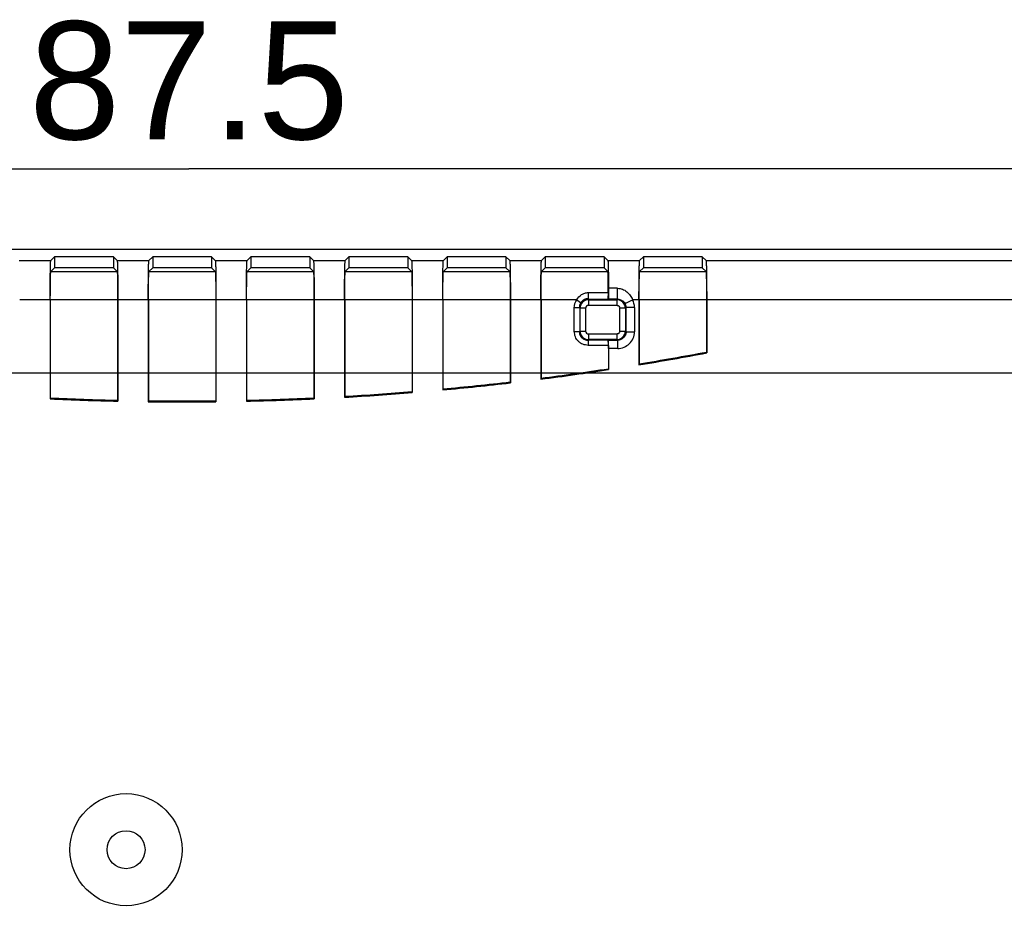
# Model space of a CAD drawing. Header units: millimetres. Extents: x 0 to 210, y 0 to 297.
# Tile 7 of 17: x 86 to 104, y 148 to 164. Entities that reach past the tile are written whole.
import ezdxf
from ezdxf.enums import TextEntityAlignment as Align

# ---------------------------------------------------------------- set-up
doc = ezdxf.new("R2010")
doc.units = ezdxf.units.MM
doc.header["$LTSCALE"] = 19.36
doc.layers.get('0').update_dxf_attribs({"linetype": 'CONTINUOUS'})
doc.layers.add('Z_DIM_2D', color=7, linetype='CONTINUOUS')
doc.styles.add('TEXTSTYLE_3', font='helveticaneueltw1g-ltcn.otf')
doc.dimstyles.new('DIMSTYLE_3', dxfattribs={"dimtxt": 2.1, "dimasz": 3.5, "dimexe": 1.5, "dimexo": 0, "dimgap": 0.525, "dimtad": 1, "dimdec": 3, "dimlfac": 2, "dimdsep": 46, "dimtxsty": 'TEXTSTYLE_3', "dimcen": 0.09, "dimclrt": 5, "dimadec": 0, "dimazin": 0, "dimtp": 0.3, "dimtm": 0.3, "dimtfac": 1, "dimtdec": 3, "dimtofl": 0, "dimtmove": 0, "dimatfit": 3, "dimfxl": 0, "dimtolj": 1, "dimarcsym": 0})
doc.dimstyles.new('DIMSTYLE_5', dxfattribs={"dimtxt": 2.1, "dimasz": 3.5, "dimexe": 1.5, "dimexo": 0, "dimgap": 0.525, "dimtad": 1, "dimdec": 1, "dimlfac": 2, "dimdsep": 46, "dimtxsty": 'TEXTSTYLE_3', "dimcen": 0.09, "dimclrt": 5, "dimadec": 0, "dimazin": 0, "dimtp": 0.3, "dimtm": 0.3, "dimtfac": 1, "dimtdec": 1, "dimtofl": 0, "dimtmove": 0, "dimatfit": 3, "dimfxl": 0, "dimtolj": 1, "dimarcsym": 0})

# ---------------------------------------------------------------- blocks, each defined once
blk = doc.blocks.new('*D3')
at = {"layer": 'Z_DIM_2D', "color": 2, "linetype": 'Continuous'}
for p, q in [((67.167, 157.635), (132.911, 157.635)), ((131.411, 157.635), (131.411, 149.135)), ((131.411, 140.635), (131.411, 149.135)), ((110.915, 140.635), (132.911, 140.635))]:
    blk.add_line(p, q, dxfattribs=at)
at = {"layer": 'Z_DIM_2D', "color": 5, "linetype": 'Continuous', "style": 'TEXTSTYLE_3'}
blk.add_text('34', height=2.1, rotation=90, dxfattribs=at).set_placement((130.886, 149.135), align=Align.CENTER)
blk = doc.blocks.new('_NONE')
blk = doc.blocks.new('*D6')
at = {"layer": 'Z_DIM_2D', "color": 2, "linetype": 'Continuous'}
for p, q in [((67.167, 157.635), (67.167, 162.776)), ((110.915, 140.635), (110.915, 162.776)), ((67.167, 161.276), (89.041, 161.276)), ((110.915, 161.276), (89.041, 161.276))]:
    blk.add_line(p, q, dxfattribs=at)
at = {"layer": 'Z_DIM_2D', "color": 5, "linetype": 'Continuous', "style": 'TEXTSTYLE_3'}
blk.add_text('87.5', height=2.1, dxfattribs=at).set_placement((89.041, 161.801), align=Align.CENTER)

msp = doc.modelspace()

# ---------------------------------------------------------------- linework, layer by layer
at = {"color": 7, "linetype": 'Continuous'}
for p, q in [((110.4683, 159.83468), (70.41892, 159.83465)), ((86.57739, 159.6398), (86.64393, 159.70635)), ((86.64393, 159.70635), (86.64393, 159.51132)), ((87.69393, 159.70635), (86.64393, 159.70635)), ((87.69393, 159.70635), (87.69393, 159.51132)), ((87.69393, 159.70635), (87.76047, 159.6398)), ((88.32739, 159.6398), (88.39393, 159.70635)), ((88.39393, 159.70635), (88.39393, 159.51132)), ((89.44393, 159.70635), (88.39393, 159.70635)), ((89.44393, 159.70635), (89.44393, 159.51132)), ((89.44393, 159.70635), (89.51047, 159.6398)), ((90.07739, 159.6398), (90.14393, 159.70635)), ((90.14393, 159.70635), (90.14393, 159.51132)), ((91.19393, 159.70635), (90.14393, 159.70635)), ((91.19393, 159.70635), (91.19393, 159.51132)), ((91.19393, 159.70635), (91.26047, 159.6398)), ((91.82739, 159.6398), (91.89393, 159.70635)), ((91.89393, 159.70635), (91.89393, 159.51132)), ((92.94393, 159.70635), (91.89393, 159.70635)), ((92.94393, 159.70635), (92.94393, 159.51132)), ((92.94393, 159.70635), (93.01047, 159.6398)), ((93.57739, 159.6398), (93.64393, 159.70635)), ((93.64393, 159.70635), (93.64393, 159.51132)), ((94.69393, 159.70635), (93.64393, 159.70635)), ((94.69393, 159.70635), (94.69393, 159.51132)), ((94.69393, 159.70635), (94.76047, 159.6398)), ((95.32739, 159.6398), (95.39393, 159.70635)), ((95.39393, 159.70635), (95.39393, 159.51132)), ((96.44393, 159.70635), (95.39393, 159.70635)), ((96.44393, 159.70635), (96.44393, 159.51132)), ((96.44393, 159.70635), (96.51048, 159.6398)), ((97.07739, 159.6398), (97.14393, 159.70635)), ((97.14393, 159.70635), (97.14393, 159.51132)), ((98.19393, 159.70635), (97.14393, 159.70635)), ((98.19393, 159.70635), (98.19393, 159.51132)), ((98.19393, 159.70635), (98.26047, 159.6398)), ((86.64393, 159.51132), (86.57745, 159.44483)), ((87.69393, 159.51132), (86.64393, 159.51132)), ((87.76041, 159.44483), (87.69393, 159.51132)), ((88.39393, 159.51132), (88.32745, 159.44483)), ((89.44393, 159.51132), (88.39393, 159.51132)), ((89.51041, 159.44483), (89.44393, 159.51132)), ((90.14393, 159.51132), (90.07745, 159.44483)), ((91.19393, 159.51132), (90.14393, 159.51132)), ((91.26041, 159.44483), (91.19393, 159.51132)), ((91.89393, 159.51132), (91.82745, 159.44483)), ((92.94393, 159.51132), (91.89393, 159.51132)), ((93.01041, 159.44483), (92.94393, 159.51132)), ((93.64393, 159.51132), (93.57745, 159.44483)), ((94.69393, 159.51132), (93.64393, 159.51132)), ((94.76041, 159.44483), (94.69393, 159.51132)), ((95.32745, 159.44483), (95.39393, 159.51132)), ((96.44393, 159.51132), (95.39393, 159.51132)), ((96.44393, 159.51132), (96.51041, 159.44483)), ((97.07745, 159.44483), (97.14393, 159.51132)), ((98.19393, 159.51132), (97.14393, 159.51132)), ((98.26041, 159.44483), (98.19393, 159.51132)), ((86.56538, 158.93993), (86.56538, 157.17243)), ((86.56879, 158.93994), (86.56879, 157.18936)), ((87.76908, 158.93992), (87.76908, 157.14773)), ((87.77248, 158.93997), (87.77248, 157.13059)), ((88.31539, 158.93994), (88.31539, 157.1187)), ((88.31879, 158.93994), (88.31879, 157.13821)), ((89.51908, 158.93992), (89.51908, 157.13821)), ((89.52248, 158.93995), (89.52248, 157.11998)), ((90.06538, 158.93992), (90.06538, 157.13059)), ((90.06879, 158.93994), (90.06879, 157.14773)), ((91.26908, 158.93992), (91.26908, 157.18936)), ((91.27248, 158.93996), (91.27248, 157.17243)), ((91.81538, 158.93993), (91.81538, 157.20068)), ((91.81879, 158.93994), (91.81879, 157.21797)), ((93.01908, 158.93992), (93.01908, 157.30136)), ((93.02248, 158.93996), (93.02248, 157.28452)), ((93.56538, 158.93993), (93.56538, 157.33172)), ((93.56879, 158.93994), (93.56879, 157.34917)), ((94.76908, 158.93992), (94.76908, 157.47464)), ((94.77248, 158.93996), (94.77248, 157.45786)), ((95.31538, 158.93993), (95.31538, 157.52417)), ((95.31879, 158.93994), (95.31879, 157.54181)), ((96.51719, 158.94235), (96.5196, 158.94957)), ((96.68403, 158.9496), (96.5196, 158.94957)), ((96.6741, 158.83974), (96.6741, 158.93961)), ((97.06538, 158.93992), (97.06538, 157.77876)), ((97.06879, 158.93994), (97.06879, 157.7966)), ((98.26908, 158.93992), (98.26908, 158.00778)), ((98.27248, 158.93995), (98.27248, 157.99107)), ((96.8239, 158.78981), (96.72404, 158.78981)), ((96.72404, 158.37947), (96.8239, 158.37947)), ((96.52, 158.21851), (96.51742, 158.22624)), ((96.6741, 158.22967), (96.6741, 158.32954)), ((96.51908, 158.12638), (96.51908, 157.70982)), ((96.52248, 158.06871), (96.52248, 157.69308)), ((98.27248, 157.99107), (98.26908, 158.00778)), ((96.52248, 157.69308), (96.51908, 157.70982)), ((97.06879, 157.7966), (97.06538, 157.77876)), ((95.31879, 157.54181), (95.31538, 157.52417)), ((93.56879, 157.34917), (93.56538, 157.33172)), ((94.77248, 157.45786), (94.76908, 157.47464)), ((86.56879, 157.18936), (86.56538, 157.17243)), ((87.77248, 157.13059), (87.76908, 157.14773)), ((88.31879, 157.13821), (88.31538, 157.11998)), ((89.52248, 157.11998), (89.51908, 157.13821)), ((90.06879, 157.14773), (90.06538, 157.13059)), ((91.27248, 157.17243), (91.26908, 157.18936)), ((91.81879, 157.21797), (91.81538, 157.20068)), ((93.02248, 157.28452), (93.01908, 157.30136))]:
    msp.add_line(p, q, dxfattribs=at)
at = {"color": 9, "linetype": 'Continuous'}
for p, q in [((86.01047, 159.6398), (86.57739, 159.6398)), ((87.76047, 159.6398), (88.32739, 159.6398)), ((89.51047, 159.6398), (90.07739, 159.6398)), ((91.26047, 159.6398), (91.82739, 159.6398)), ((93.01047, 159.6398), (93.57739, 159.6398)), ((94.76047, 159.6398), (95.32739, 159.6398)), ((96.51048, 159.6398), (97.07738, 159.6398)), ((98.26047, 159.6398), (109.79245, 159.6398)), ((86.57745, 159.44483), (87.76041, 159.44483)), ((88.32745, 159.44483), (89.51041, 159.44483)), ((90.07745, 159.44483), (91.26041, 159.44483)), ((91.82745, 159.44483), (93.01041, 159.44483)), ((93.57745, 159.44483), (94.76041, 159.44483)), ((95.32745, 159.44483), (96.51041, 159.44483)), ((97.07745, 159.44483), (98.26041, 159.44483)), ((96.68361, 159.14289), (96.52195, 159.14289)), ((96.68403, 158.94961), (96.68366, 159.14289)), ((86.56538, 158.93993), (86.02248, 158.93993)), ((87.76908, 158.93992), (86.56879, 158.93992)), ((88.31539, 158.93994), (87.77248, 158.93994)), ((89.51908, 158.93992), (88.31879, 158.93992)), ((90.06538, 158.93992), (89.52247, 158.93992)), ((91.26908, 158.93992), (90.06879, 158.93992)), ((91.81538, 158.93993), (91.27248, 158.93993)), ((93.01908, 158.93992), (91.81879, 158.93992)), ((93.56538, 158.93993), (93.02248, 158.93993)), ((94.76908, 158.93992), (93.56879, 158.93992)), ((95.31538, 158.93993), (94.77248, 158.93993)), ((95.95823, 158.93991), (95.31879, 158.93991)), ((95.95823, 158.93991), (96.03896, 158.88135)), ((96.16082, 159.06741), (96.51879, 159.06729)), ((96.16082, 159.06741), (96.16102, 158.95937)), ((96.16102, 158.94235), (96.16102, 158.95937)), ((96.51719, 158.94235), (96.16102, 158.94235)), ((96.16376, 158.93961), (96.16102, 158.94235)), ((96.16376, 158.93961), (96.16376, 158.83974)), ((96.16376, 158.93961), (96.6741, 158.93961)), ((96.6741, 158.93961), (96.68403, 158.9496)), ((96.81816, 158.87059), (96.95075, 158.93991)), ((97.06538, 158.93992), (96.95075, 158.93992)), ((98.26908, 158.93992), (97.06879, 158.93992)), ((109.78044, 158.93992), (98.27248, 158.93992)), ((95.91067, 158.37604), (95.91067, 158.79324)), ((96.01053, 158.79324), (95.91067, 158.79324)), ((96.01053, 158.79324), (96.01053, 158.37604)), ((96.01397, 158.78981), (96.01053, 158.79324)), ((96.01397, 158.37947), (96.01397, 158.78981)), ((96.11383, 158.78981), (96.01397, 158.78981)), ((96.11383, 158.78981), (96.11383, 158.37947)), ((96.6741, 158.83974), (96.16376, 158.83974)), ((96.72404, 158.37947), (96.72404, 158.78981)), ((96.8239, 158.78981), (96.83507, 158.80098)), ((96.8239, 158.78981), (96.8239, 158.37947)), ((96.83507, 158.3683), (96.83507, 158.80098)), ((96.98486, 158.80098), (96.83507, 158.80098)), ((96.98486, 158.80098), (96.98486, 158.3683)), ((95.91067, 158.37604), (96.01053, 158.37604)), ((96.01397, 158.37947), (96.01053, 158.37604)), ((96.01397, 158.37947), (96.11383, 158.37947)), ((96.83507, 158.3683), (96.8239, 158.37947)), ((96.83507, 158.3683), (96.98486, 158.3683)), ((96.16376, 158.22967), (96.16033, 158.22624)), ((96.16033, 158.22624), (96.16033, 158.12638)), ((96.16033, 158.22624), (96.51742, 158.22624)), ((96.16376, 158.32954), (96.16376, 158.22967)), ((96.16376, 158.32954), (96.6741, 158.32954)), ((96.6741, 158.22967), (96.16376, 158.22967)), ((96.52, 158.21851), (96.68527, 158.21851)), ((96.6741, 158.22967), (96.68527, 158.21851)), ((96.68527, 158.06871), (96.68527, 158.21851)), ((96.51908, 158.12638), (96.16033, 158.12638)), ((96.68527, 158.06871), (96.52248, 158.06871))]:
    msp.add_line(p, q, dxfattribs=at)
at = {"color": 7, "linetype": 'Continuous'}
msp.add_circle((87.91893, 149.13464), 0.99993, dxfattribs=at)
at = {"color": 9, "linetype": 'Continuous'}
msp.add_circle((87.91893, 149.13464), 0.33859, dxfattribs=at)
for centre, radius, start, end in [((96.16407, 158.7895), 0.15011, 90.118901, 179.881115), ((96.15991, 158.37562), 0.14938, 179.840399, 270.159599), ((96.16407, 158.37978), 0.15011, 180.118872, 269.881124)]:
    msp.add_arc(centre, radius, start, end, dxfattribs=at)
at = {"color": 7, "linetype": 'Continuous'}
for radius, start, end in [(50.51706, 279.28012, 280.67024), (50.5, 279.287196, 280.669958), (50.51706, 277.274298, 278.656741), (50.5, 277.280662, 278.655782), (50.51706, 275.277403, 276.653963), (50.5, 275.28307, 276.652333), (50.51706, 267.329671, 268.699597), (50.5, 267.332634, 268.695295), (50.5, 269.319079, 270.680921), (50.51706, 271.300402, 272.670329), (50.5, 271.304705, 272.667366), (50.51706, 273.28692, 274.659323), (50.5, 273.2919, 274.657026), (50.51706, 269.315487, 270.68451)]:
    msp.add_arc((88.91893, 207.63464), radius, start, end, dxfattribs=at)
for centre, major_axis, start_param in [((96.51733, 158.12638), (0, 0.1), -1.57079357), ((96.51986, 158.06871), (0, 0.15), -1.57079529)]:
    msp.add_ellipse(centre, major_axis=major_axis, ratio=0.01745506, start_param=start_param, end_param=-0.05235988, dxfattribs=at)
for points, knots in [([(86.56538, 158.93997), (86.56538, 158.98498), (86.56553, 159.07334), (86.56619, 159.2017), (86.56725, 159.32024), (86.56869, 159.42446), (86.57019, 159.50055), (86.57163, 159.55135), (86.57261, 159.58112), (86.57383, 159.60466), (86.57454, 159.6224), (86.57626, 159.63283), (86.5763, 159.63871), (86.57739, 159.6398)], [0, 0, 0, 0, 0.19285159, 0.37859583, 0.54998203, 0.70075047, 0.82517485, 0.87601475, 0.9186012, 0.95256393, 0.9775576, 0.99338233, 1, 1, 1, 1]), ([(87.76047, 159.6398), (87.76157, 159.63871), (87.7616, 159.63283), (87.76332, 159.6224), (87.76403, 159.60466), (87.76525, 159.58112), (87.76623, 159.55135), (87.76768, 159.50055), (87.76917, 159.42446), (87.77061, 159.32024), (87.77167, 159.2017), (87.77233, 159.07334), (87.77248, 158.98498), (87.77248, 158.93997)], [0, 0, 0, 0, 0.00661774, 0.02244273, 0.04743667, 0.08139956, 0.1239861, 0.17482604, 0.2992504, 0.45001868, 0.62140464, 0.80714866, 1, 1, 1, 1]), ([(88.31538, 158.93998), (88.31538, 158.98499), (88.31553, 159.07335), (88.31619, 159.20171), (88.31725, 159.32025), (88.31869, 159.42446), (88.32019, 159.50055), (88.32163, 159.55136), (88.32261, 159.58112), (88.32383, 159.60466), (88.32454, 159.6224), (88.32626, 159.63283), (88.3263, 159.63871), (88.32739, 159.6398)], [0, 0, 0, 0, 0.19285285, 0.37859779, 0.5499842, 0.70075249, 0.82517647, 0.8760161, 0.91860225, 0.95256466, 0.97755801, 0.99338247, 1, 1, 1, 1]), ([(89.51047, 159.6398), (89.51157, 159.63871), (89.5116, 159.63283), (89.51332, 159.62239), (89.51403, 159.60466), (89.51525, 159.58111), (89.51623, 159.55135), (89.51768, 159.50054), (89.51917, 159.42445), (89.52061, 159.32023), (89.52167, 159.20169), (89.52233, 159.07333), (89.52248, 158.98496), (89.52248, 158.93995)], [0, 0, 0, 0, 0.00661788, 0.02244306, 0.04743724, 0.0814004, 0.12398721, 0.17482745, 0.29925235, 0.45002095, 0.62140684, 0.80715017, 1, 1, 1, 1]), ([(90.06538, 158.93996), (90.06538, 158.98497), (90.06553, 159.07334), (90.06619, 159.2017), (90.06725, 159.32024), (90.06869, 159.42445), (90.07019, 159.50055), (90.07163, 159.55135), (90.07261, 159.58112), (90.07383, 159.60466), (90.07454, 159.6224), (90.07626, 159.63283), (90.0763, 159.63871), (90.07739, 159.6398)], [0, 0, 0, 0, 0.19285099, 0.37859497, 0.54998115, 0.70074973, 0.82517433, 0.87601434, 0.91860091, 0.95256374, 0.97755749, 0.99338228, 1, 1, 1, 1]), ([(91.26047, 159.6398), (91.26157, 159.63871), (91.2616, 159.63283), (91.26332, 159.6224), (91.26403, 159.60466), (91.26525, 159.58112), (91.26623, 159.55135), (91.26768, 159.50055), (91.26917, 159.42445), (91.27061, 159.32024), (91.27167, 159.2017), (91.27233, 159.07334), (91.27248, 158.98497), (91.27248, 158.93996)], [0, 0, 0, 0, 0.0066178, 0.02244285, 0.04743688, 0.08139988, 0.12398655, 0.17482663, 0.29925123, 0.45001966, 0.62140559, 0.80714932, 1, 1, 1, 1]), ([(91.81538, 158.93997), (91.81538, 158.98498), (91.81553, 159.07334), (91.81619, 159.2017), (91.81725, 159.32024), (91.81869, 159.42446), (91.82019, 159.50055), (91.82163, 159.55135), (91.82261, 159.58112), (91.82383, 159.60466), (91.82454, 159.6224), (91.82626, 159.63283), (91.8263, 159.63871), (91.82739, 159.6398)], [0, 0, 0, 0, 0.19285159, 0.37859583, 0.54998203, 0.70075047, 0.82517485, 0.87601475, 0.9186012, 0.95256393, 0.9775576, 0.99338233, 1, 1, 1, 1]), ([(93.01047, 159.6398), (93.01157, 159.63871), (93.0116, 159.63283), (93.01332, 159.6224), (93.01403, 159.60466), (93.01525, 159.58112), (93.01623, 159.55135), (93.01768, 159.50055), (93.01917, 159.42445), (93.02061, 159.32024), (93.02167, 159.2017), (93.02233, 159.07334), (93.02248, 158.98497), (93.02248, 158.93996)], [0, 0, 0, 0, 0.0066178, 0.02244285, 0.04743688, 0.08139989, 0.12398655, 0.17482663, 0.29925123, 0.45001966, 0.62140559, 0.80714932, 1, 1, 1, 1]), ([(93.56538, 158.93997), (93.56538, 158.98498), (93.56553, 159.07334), (93.56619, 159.2017), (93.56725, 159.32024), (93.56869, 159.42446), (93.57019, 159.50055), (93.57163, 159.55135), (93.57261, 159.58112), (93.57383, 159.60466), (93.57454, 159.6224), (93.57626, 159.63283), (93.5763, 159.63871), (93.57739, 159.6398)], [0, 0, 0, 0, 0.19285159, 0.37859583, 0.54998203, 0.70075047, 0.82517485, 0.87601475, 0.9186012, 0.95256393, 0.9775576, 0.99338233, 1, 1, 1, 1]), ([(94.76047, 159.6398), (94.76157, 159.63871), (94.7616, 159.63283), (94.76332, 159.6224), (94.76403, 159.60466), (94.76525, 159.58112), (94.76623, 159.55135), (94.76768, 159.50055), (94.76917, 159.42445), (94.77061, 159.32024), (94.77167, 159.2017), (94.77233, 159.07334), (94.77248, 158.98497), (94.77248, 158.93996)], [0, 0, 0, 0, 0.0066178, 0.02244285, 0.04743688, 0.08139988, 0.12398655, 0.17482663, 0.29925123, 0.45001966, 0.62140559, 0.80714932, 1, 1, 1, 1]), ([(95.31538, 158.93997), (95.31538, 158.98498), (95.31553, 159.07334), (95.31619, 159.2017), (95.31725, 159.32024), (95.31869, 159.42446), (95.32019, 159.50055), (95.32163, 159.55135), (95.32261, 159.58112), (95.32383, 159.60466), (95.32454, 159.6224), (95.32626, 159.63283), (95.3263, 159.63871), (95.32739, 159.6398)], [0, 0, 0, 0, 0.19285159, 0.37859583, 0.54998203, 0.70075047, 0.82517485, 0.87601475, 0.9186012, 0.95256393, 0.9775576, 0.99338233, 1, 1, 1, 1]), ([(96.51048, 159.6398), (96.51125, 159.63901), (96.51151, 159.63505), (96.51271, 159.62791), (96.51341, 159.61603), (96.51485, 159.59227), (96.51624, 159.55248), (96.51782, 159.49376), (96.51919, 159.42132), (96.52038, 159.33698), (96.52133, 159.24284), (96.52177, 159.17704), (96.52195, 159.1429)], [0, 0, 0, 0, 0.00662426, 0.02174429, 0.04537801, 0.07743532, 0.16594192, 0.28513522, 0.43200761, 0.60299473, 0.79404222, 1, 1, 1, 1]), ([(97.06538, 158.93996), (97.06538, 158.98496), (97.06553, 159.0733), (97.06619, 159.20163), (97.06725, 159.32014), (97.06869, 159.42435), (97.07019, 159.50044), (97.07163, 159.55125), (97.07261, 159.58103), (97.07383, 159.60459), (97.07454, 159.62233), (97.07625, 159.63281), (97.0763, 159.63869), (97.07739, 159.6398)], [0, 0, 0, 0, 0.19279971, 0.37849834, 0.54985086, 0.70060212, 0.82502952, 0.87587943, 0.9184818, 0.95246609, 0.97748672, 0.99334414, 1, 1, 1, 1]), ([(98.26047, 159.6398), (98.26157, 159.63871), (98.2616, 159.63283), (98.26332, 159.62239), (98.26403, 159.60466), (98.26525, 159.58111), (98.26623, 159.55135), (98.26768, 159.50054), (98.26917, 159.42445), (98.27061, 159.32023), (98.27167, 159.20169), (98.27233, 159.07333), (98.27248, 158.98497), (98.27248, 158.93995)], [0, 0, 0, 0, 0.00662006, 0.02244533, 0.04743925, 0.08140276, 0.12399018, 0.1748308, 0.29925562, 0.45002376, 0.62140886, 0.8071512, 1, 1, 1, 1]), ([(86.56879, 158.93994), (86.56879, 158.97241), (86.56889, 159.03616), (86.56937, 159.12876), (86.57014, 159.21428), (86.57117, 159.28947), (86.57225, 159.34436), (86.57329, 159.38101), (86.574, 159.40249), (86.57488, 159.41947), (86.57539, 159.43227), (86.57664, 159.4398), (86.57666, 159.44405), (86.57745, 159.44483)], [0, 0, 0, 0, 0.19284696, 0.37858843, 0.54997518, 0.70074276, 0.82516497, 0.87600412, 0.91859019, 0.95255397, 0.977551, 0.99337967, 1, 1, 1, 1]), ([(87.76041, 159.44483), (87.7612, 159.44405), (87.76123, 159.4398), (87.76247, 159.43227), (87.76298, 159.41947), (87.76386, 159.40249), (87.76457, 159.38102), (87.76561, 159.34436), (87.76669, 159.28947), (87.76773, 159.21428), (87.76849, 159.12877), (87.76897, 159.03616), (87.76908, 158.97241), (87.76908, 158.93994)], [0, 0, 0, 0, 0.00662022, 0.02244864, 0.04744542, 0.08140904, 0.12399498, 0.17483402, 0.29925608, 0.45002366, 0.62141059, 0.80715244, 1, 1, 1, 1]), ([(88.31879, 158.93994), (88.31879, 158.97241), (88.31889, 159.03616), (88.31937, 159.12876), (88.32014, 159.21428), (88.32117, 159.28947), (88.32225, 159.34436), (88.32329, 159.38101), (88.324, 159.40249), (88.32488, 159.41947), (88.32539, 159.43227), (88.32664, 159.4398), (88.32666, 159.44405), (88.32745, 159.44483)], [0, 0, 0, 0, 0.19284696, 0.37858843, 0.54997518, 0.70074276, 0.82516497, 0.87600412, 0.91859018, 0.95255397, 0.977551, 0.99337967, 1, 1, 1, 1]), ([(89.51041, 159.44483), (89.5112, 159.44405), (89.51123, 159.4398), (89.51247, 159.43227), (89.51298, 159.41947), (89.51386, 159.40249), (89.51457, 159.38102), (89.51561, 159.34436), (89.51669, 159.28947), (89.51773, 159.21428), (89.51849, 159.12877), (89.51897, 159.03616), (89.51908, 158.97241), (89.51908, 158.93994)], [0, 0, 0, 0, 0.00662022, 0.02244864, 0.04744542, 0.08140904, 0.12399498, 0.17483402, 0.29925608, 0.45002366, 0.62141059, 0.80715244, 1, 1, 1, 1]), ([(90.06879, 158.93994), (90.06879, 158.97241), (90.06889, 159.03616), (90.06937, 159.12876), (90.07014, 159.21428), (90.07117, 159.28947), (90.07225, 159.34436), (90.07329, 159.38101), (90.074, 159.40249), (90.07488, 159.41947), (90.07539, 159.43227), (90.07664, 159.4398), (90.07666, 159.44405), (90.07745, 159.44483)], [0, 0, 0, 0, 0.19284696, 0.37858843, 0.54997518, 0.70074276, 0.82516497, 0.87600412, 0.91859019, 0.95255397, 0.977551, 0.99337967, 1, 1, 1, 1]), ([(91.26041, 159.44483), (91.2612, 159.44405), (91.26123, 159.4398), (91.26247, 159.43227), (91.26298, 159.41947), (91.26386, 159.40249), (91.26457, 159.38102), (91.26561, 159.34436), (91.26669, 159.28947), (91.26773, 159.21428), (91.26849, 159.12877), (91.26897, 159.03616), (91.26908, 158.97241), (91.26908, 158.93994)], [0, 0, 0, 0, 0.00662022, 0.02244864, 0.04744542, 0.08140904, 0.12399498, 0.17483402, 0.29925608, 0.45002366, 0.62141059, 0.80715244, 1, 1, 1, 1]), ([(91.81879, 158.93994), (91.81879, 158.97241), (91.81889, 159.03616), (91.81937, 159.12876), (91.82014, 159.21428), (91.82117, 159.28947), (91.82225, 159.34436), (91.82329, 159.38101), (91.824, 159.40249), (91.82488, 159.41947), (91.82539, 159.43227), (91.82664, 159.4398), (91.82666, 159.44405), (91.82745, 159.44483)], [0, 0, 0, 0, 0.19284696, 0.37858843, 0.54997518, 0.70074276, 0.82516497, 0.87600412, 0.91859019, 0.95255397, 0.977551, 0.99337967, 1, 1, 1, 1]), ([(93.01041, 159.44483), (93.0112, 159.44405), (93.01123, 159.4398), (93.01247, 159.43227), (93.01298, 159.41947), (93.01386, 159.40249), (93.01457, 159.38102), (93.01561, 159.34436), (93.01669, 159.28947), (93.01773, 159.21428), (93.01849, 159.12877), (93.01897, 159.03616), (93.01908, 158.97241), (93.01908, 158.93994)], [0, 0, 0, 0, 0.00662022, 0.02244864, 0.04744542, 0.08140904, 0.12399498, 0.17483402, 0.29925608, 0.45002366, 0.62141059, 0.80715244, 1, 1, 1, 1]), ([(93.56879, 158.93994), (93.56879, 158.97241), (93.56889, 159.03616), (93.56937, 159.12876), (93.57014, 159.21428), (93.57117, 159.28947), (93.57225, 159.34436), (93.57329, 159.38101), (93.574, 159.40249), (93.57488, 159.41947), (93.57539, 159.43227), (93.57664, 159.4398), (93.57666, 159.44405), (93.57745, 159.44483)], [0, 0, 0, 0, 0.19284696, 0.37858843, 0.54997518, 0.70074276, 0.82516497, 0.87600412, 0.91859019, 0.95255397, 0.977551, 0.99337967, 1, 1, 1, 1]), ([(94.76041, 159.44483), (94.7612, 159.44405), (94.76123, 159.4398), (94.76247, 159.43227), (94.76298, 159.41947), (94.76386, 159.40249), (94.76457, 159.38102), (94.76561, 159.34436), (94.76669, 159.28947), (94.76773, 159.21428), (94.76849, 159.12877), (94.76897, 159.03616), (94.76908, 158.97241), (94.76908, 158.93994)], [0, 0, 0, 0, 0.00662022, 0.02244864, 0.04744542, 0.08140904, 0.12399498, 0.17483402, 0.29925608, 0.45002366, 0.62141059, 0.80715244, 1, 1, 1, 1]), ([(95.31879, 158.93994), (95.31879, 158.97241), (95.31889, 159.03616), (95.31937, 159.12876), (95.32014, 159.21428), (95.32117, 159.28947), (95.32225, 159.34436), (95.32329, 159.38101), (95.324, 159.40249), (95.32488, 159.41947), (95.32539, 159.43227), (95.32664, 159.4398), (95.32666, 159.44405), (95.32745, 159.44483)], [0, 0, 0, 0, 0.19284698, 0.37858853, 0.54997538, 0.70074305, 0.82516531, 0.87600446, 0.91859051, 0.95255425, 0.97755118, 0.99337973, 1, 1, 1, 1]), ([(96.51879, 159.06729), (96.51856, 159.11703), (96.51805, 159.18832), (96.51685, 159.27815), (96.51586, 159.33334), (96.51469, 159.37816), (96.51366, 159.40856), (96.51259, 159.42672), (96.51209, 159.4358), (96.51117, 159.44122), (96.511, 159.44425), (96.51041, 159.44483)], [0, 0, 0, 0, 0.39497905, 0.56606791, 0.71341809, 0.83322484, 0.92227094, 0.95452011, 0.97827196, 0.99342873, 1, 1, 1, 1]), ([(97.06879, 158.93994), (97.06879, 158.97241), (97.06889, 159.03616), (97.06937, 159.12876), (97.07014, 159.21428), (97.07117, 159.28947), (97.07225, 159.34436), (97.07329, 159.38101), (97.074, 159.40249), (97.07488, 159.41947), (97.07539, 159.43227), (97.07664, 159.4398), (97.07666, 159.44405), (97.07745, 159.44483)], [0, 0, 0, 0, 0.19284696, 0.37858843, 0.54997518, 0.70074276, 0.82516497, 0.87600412, 0.91859019, 0.95255397, 0.977551, 0.99337967, 1, 1, 1, 1]), ([(98.26041, 159.44483), (98.2612, 159.44405), (98.26123, 159.4398), (98.26247, 159.43227), (98.26298, 159.41947), (98.26386, 159.40249), (98.26457, 159.38102), (98.26561, 159.34436), (98.26669, 159.28947), (98.26773, 159.21428), (98.26849, 159.12877), (98.26897, 159.03616), (98.26908, 158.97241), (98.26908, 158.93994)], [0, 0, 0, 0, 0.00662022, 0.02244864, 0.04744542, 0.08140904, 0.12399498, 0.17483402, 0.29925608, 0.45002366, 0.62141059, 0.80715244, 1, 1, 1, 1]), ([(96.52195, 159.1429), (96.52207, 159.12053), (96.5221, 159.07736), (96.52184, 159.02572), (96.52122, 158.98992), (96.52096, 158.97049), (96.52012, 158.95777), (96.52016, 158.95139), (96.5196, 158.94957)], [0, 0, 0, 0, 0.34715087, 0.66963628, 0.80093092, 0.90288123, 0.97034993, 1, 1, 1, 1]), ([(96.51719, 158.94235), (96.51757, 158.94349), (96.51752, 158.94755), (96.51809, 158.95564), (96.51825, 158.96806), (96.51868, 158.99109), (96.51886, 159.02459), (96.51886, 159.05265), (96.51879, 159.06729)], [0, 0, 0, 0, 0.02893992, 0.09530759, 0.19617724, 0.32629603, 0.64854414, 1, 1, 1, 1]), ([(96.8239, 158.78981), (96.82383, 158.82773), (96.7887, 158.90441), (96.71202, 158.93954), (96.6741, 158.93961)], [0, 0, 0, 0, 0.50000008, 1, 1, 1, 1]), ([(96.6741, 158.22967), (96.71202, 158.22974), (96.7887, 158.26487), (96.82383, 158.34155), (96.8239, 158.37947)], [0, 0, 0, 0, 0.50000008, 1, 1, 1, 1]), ([(96.83507, 158.3683), (96.83512, 158.34896), (96.82659, 158.30973), (96.792, 158.26158), (96.74384, 158.22698), (96.70461, 158.21845), (96.68527, 158.21851)], [0, 0, 0, 0, 0.24966405, 0.49999553, 0.75032313, 1, 1, 1, 1])]:
    msp.add_open_spline(points, degree=3, knots=knots, dxfattribs=at)
at = {"color": 9, "linetype": 'Continuous'}
for points, knots in [([(96.68361, 159.14289), (96.71316, 159.14273), (96.7729, 159.13228), (96.8491, 159.08454), (96.91007, 159.01922), (96.93847, 158.96687), (96.95075, 158.93992)], [0, 0, 0, 0, 0.25043489, 0.49963925, 0.74899307, 1, 1, 1, 1]), ([(95.95823, 158.93991), (95.97972, 158.97524), (96.02185, 159.02462), (96.09808, 159.06029), (96.13972, 159.06615), (96.16054, 159.06735)], [0, 0, 0, 0, 0.49872239, 0.74849286, 1, 1, 1, 1]), ([(96.16102, 158.95937), (96.13542, 158.95924), (96.08344, 158.94576), (96.04444, 158.90899), (96.03052, 158.88748)], [0, 0, 0, 0, 0.49974109, 1, 1, 1, 1]), ([(96.16102, 158.94235), (96.13763, 158.94245), (96.09013, 158.93169), (96.05276, 158.90024), (96.03896, 158.88135)], [0, 0, 0, 0, 0.49997487, 1, 1, 1, 1]), ([(96.68403, 158.9496), (96.71094, 158.94982), (96.76602, 158.93565), (96.80552, 158.89442), (96.81816, 158.87059)], [0, 0, 0, 0, 0.49940955, 1, 1, 1, 1]), ([(96.03052, 158.88748), (96.02063, 158.87392), (96.00461, 158.84393), (96.00079, 158.80972), (96.00251, 158.79324)], [0, 0, 0, 0, 0.50314808, 1, 1, 1, 1]), ([(96.16376, 158.83974), (96.15113, 158.83893), (96.12494, 158.82868), (96.11454, 158.80246), (96.11383, 158.78981)], [0, 0, 0, 0, 0.49990829, 1, 1, 1, 1]), ([(96.6741, 158.83974), (96.68675, 158.8389), (96.71282, 158.82854), (96.72334, 158.80242), (96.72404, 158.78981)], [0, 0, 0, 0, 0.50097399, 1, 1, 1, 1]), ([(96.16033, 158.12638), (96.14413, 158.12831), (96.11168, 158.13228), (96.06379, 158.14274), (96.01878, 158.16445), (95.98491, 158.20023), (95.9488, 158.23403), (95.92879, 158.27993), (95.91829, 158.32764), (95.91311, 158.35993), (95.91067, 158.37604)], [0, 0, 0, 0, 0.12496356, 0.25026931, 0.3746101, 0.499946, 0.62547506, 0.7497524, 0.87519913, 1, 1, 1, 1]), ([(96.00279, 158.37604), (96.00157, 158.35534), (96.00782, 158.3126), (96.04408, 158.25977), (96.09694, 158.22363), (96.13958, 158.21692), (96.16033, 158.21789)], [0, 0, 0, 0, 0.24936085, 0.49976563, 0.7501744, 1, 1, 1, 1]), ([(96.11383, 158.37947), (96.11464, 158.36684), (96.12489, 158.34065), (96.15112, 158.33025), (96.16376, 158.32954)], [0, 0, 0, 0, 0.49990829, 1, 1, 1, 1]), ([(96.72404, 158.37947), (96.72319, 158.36682), (96.71284, 158.34075), (96.68671, 158.33023), (96.6741, 158.32954)], [0, 0, 0, 0, 0.50097386, 1, 1, 1, 1]), ([(96.68527, 158.06872), (96.72459, 158.06905), (96.80325, 158.08509), (96.90036, 158.15321), (96.96848, 158.25032), (96.98452, 158.32898), (96.98486, 158.3683)], [0, 0, 0, 0, 0.25317169, 0.50000188, 0.74683377, 1, 1, 1, 1])]:
    msp.add_open_spline(points, degree=3, knots=knots, dxfattribs=at)
for points in [[(95.91067, 158.79324), (95.91067, 158.84464), (95.92805, 158.89831), (95.95823, 158.93991)], [(96.98486, 158.80098), (96.98476, 158.84867), (96.97275, 158.89761), (96.95075, 158.93992)], [(96.01053, 158.79324), (96.01048, 158.8241), (96.02086, 158.85636), (96.03896, 158.88135)], [(96.83507, 158.80098), (96.83513, 158.82486), (96.82919, 158.84941), (96.81816, 158.87059)]]:
    msp.add_open_spline(points, degree=3, dxfattribs=at)

# ---------------------------------------------------------------- dimensions: what is measured, and where the dimension line sits
at = {"layer": 'Z_DIM_2D', "color": 2, "linetype": 'Continuous'}
dim = msp.add_linear_dim(base=(110.91503, 161.27581), p1=(67.16699, 157.63472), p2=(110.91503, 140.63472), dimstyle='DIMSTYLE_5', override={"dimblk1": 'NONE', "dimblk2": 'NONE', "dimsah": 1}, dxfattribs=at)
dim.commit()
dim.dimension.update_dxf_attribs({"geometry": '*D6', "text_midpoint": (89.04101, 161.27581), "dimtype": 160})
dim = msp.add_linear_dim(base=(131.41072, 157.63472), p1=(110.91503, 140.63472), p2=(67.16699, 157.63472), angle=90, dimstyle='DIMSTYLE_3', override={"dimblk1": 'NONE', "dimblk2": 'NONE', "dimsah": 1}, dxfattribs=at)
dim.commit()
dim.dimension.update_dxf_attribs({"geometry": '*D3', "text_midpoint": (131.41072, 149.14257), "dimtype": 160})

doc.saveas('drawing.dxf')
